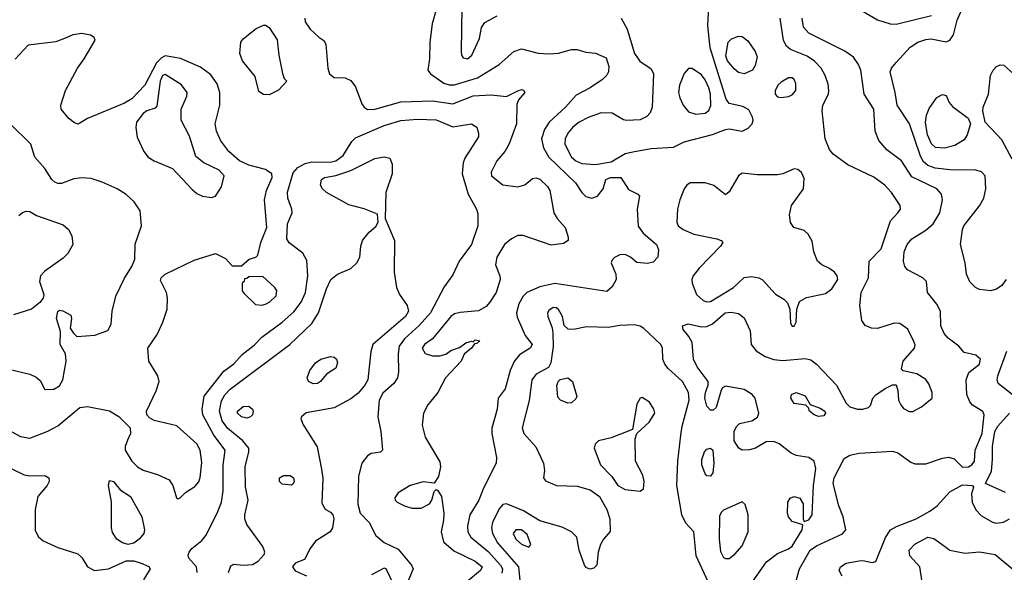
# Model space of a CAD drawing. Extents: x 1173029 to 1307123, y 522559 to 678521.
# Tile 82 of 256: x 1192510 to 1197818, y 569956 to 572937. Entities that reach past the tile are written whole.
import ezdxf

# ---------------------------------------------------------------- set-up
doc = ezdxf.new("R2010")
doc.units = 0

msp = doc.modelspace()

# ---------------------------------------------------------------- linework, layer by layer
at = {"layer": '0CON10XD'}
for points in [[(1194757.8, 572997.8), (1194733.5, 572915), (1194720.6, 572815), (1194720, 572725), (1194710, 572665), (1194724, 572645), (1194797.1, 572595), (1194825, 572584.7), (1194855, 572585.2), (1194977.6, 572622.4), (1195095, 572695.7), (1195126.5, 572723.5), (1195174.8, 572765.2), (1195215, 572779.6), (1195305, 572756.7), (1195365, 572753.1), (1195415, 572755.7), (1195485, 572776.2), (1195515, 572776.2), (1195562.3, 572762.3), (1195615, 572756.2), (1195671.7, 572731.7), (1195685.7, 572685), (1195684.3, 572655), (1195675, 572638), (1195652, 572615), (1195585, 572570), (1195510.2, 572529.8), (1195452.5, 572465), (1195365.3, 572384.7), (1195338.8, 572345), (1195322.3, 572295), (1195333.1, 572245), (1195363.1, 572195), (1195507.3, 572057.3), (1195540.6, 572005), (1195563, 571983), (1195595, 571974.4), (1195624.5, 571985.5), (1195655.7, 572024.3), (1195670, 572075), (1195694.5, 572085.5), (1195750, 572085), (1195791.7, 572021.7), (1195843.3, 571995), (1195851.2, 571985), (1195839.2, 571915), (1195843.7, 571823.7), (1195870.8, 571785), (1195943.8, 571725), (1195953.8, 571695), (1195950, 571655), (1195925, 571628.8), (1195895, 571622.5), (1195837, 571627), (1195803.8, 571655), (1195775, 571670), (1195745, 571668.5), (1195716.4, 571653.6), (1195701.7, 571638.3), (1195698.6, 571625), (1195723.3, 571565), (1195725.6, 571535), (1195704.6, 571495.4), (1195675, 571470), (1195395, 571513.5), (1195313.5, 571496.5), (1195243.3, 571465), (1195223.8, 571445), (1195200.7, 571405), (1195188.7, 571355), (1195192.3, 571332.3), (1195235, 571234), (1195272.9, 571185), (1195262.5, 571165), (1195205, 571128.9), (1195176.5, 571093.5), (1195154.6, 571045), (1195127.5, 570945), (1195088.8, 570895), (1195083.8, 570835), (1195056.3, 570733.7), (1195056.2, 570705), (1195080, 570575), (1195079.2, 570545), (1195009.6, 570410.4), (1194984.6, 570345), (1194937.5, 570265), (1194924, 570205), (1194925.3, 570175), (1194942.3, 570145), (1195035, 570068.9), (1195102.9, 569995), (1195113.2, 569975), (1195109.3, 569950.7)], [(1194893.9, 573005), (1194890, 572765), (1194892.2, 572745), (1194901.4, 572731.4), (1194925, 572725.6), (1194947.5, 572745), (1194988.6, 572835), (1194999.2, 572895), (1195017.8, 572922.2), (1195085, 572958.4)], [(1195752.9, 572945), (1195785, 572885.8), (1195824, 572755), (1195852.5, 572712.5), (1195915, 572672.2), (1195927.1, 572645), (1195919.4, 572465), (1195909.2, 572435), (1195891.2, 572415), (1195855, 572397.1), (1195783, 572393), (1195765, 572396.9), (1195703.4, 572433.4), (1195645, 572434), (1195575, 572409.4), (1195526.4, 572383.6), (1195492.2, 572357.8), (1195465.2, 572324.8), (1195451.1, 572295), (1195448.6, 572265), (1195485.4, 572195), (1195508.2, 572175), (1195540.5, 572160.5), (1195615, 572155.5), (1195699.6, 572170.4), (1195775, 572214.5), (1195825, 572226.5), (1195915, 572242.9), (1196035, 572248.6), (1196092.6, 572277.4), (1196245, 572316.9), (1196315, 572344.6), (1196335, 572347.5), (1196405, 572335.6), (1196437.6, 572352.4), (1196458.6, 572375), (1196464.2, 572395), (1196461.2, 572411.2), (1196440.9, 572450.9), (1196408.8, 572468.8), (1196335.4, 572485.4), (1196318.8, 572508.8), (1196232.1, 572785), (1196219.5, 572905), (1196225.7, 573005)], [(1196975, 573029.5), (1197135, 572935.6), (1197202.5, 572915), (1197235, 572912.7), (1197425, 572959.6)], [(1197827.3, 571535), (1197805, 571503.5), (1197776.9, 571483.1), (1197745, 571474.6), (1197685, 571480.9), (1197663, 571493), (1197633, 571523), (1197613.5, 571565), (1197606.7, 571625), (1197582.2, 571725), (1197592.7, 571805), (1197600.5, 571825), (1197685, 571932.9), (1197708.5, 571975), (1197718.2, 572025), (1197714.4, 572095), (1197696, 572116), (1197665, 572124.6), (1197525, 572126.6), (1197445, 572136.8), (1197405, 572151), (1197381.5, 572171.5), (1197364.7, 572205.3), (1197307.6, 572375), (1197240, 572475), (1197230, 572545), (1197203.1, 572655), (1197210, 572675), (1197235, 572706.9), (1197310.4, 572789.6), (1197352, 572815), (1197395, 572830.4), (1197423, 572833), (1197505, 572817.1), (1197525, 572825.7), (1197544.7, 572855.3), (1197563.2, 572935), (1197599.7, 573015)], [(1194048.2, 572945), (1194049.1, 572925), (1194075.5, 572885), (1194122, 572842), (1194149.2, 572825), (1194160.6, 572805), (1194170.6, 572675), (1194181.1, 572645), (1194205, 572625.4), (1194265, 572623.3), (1194295, 572609.4), (1194320, 572575), (1194355, 572482.9), (1194366.7, 572465), (1194385, 572452.9), (1194425, 572454.1), (1194565, 572493.5), (1194735, 572499.3), (1194845, 572483.8), (1194955, 572525.8), (1195051.9, 572531.9), (1195135, 572522.9), (1195195, 572553.3), (1195215, 572560), (1195227, 572557), (1195232.5, 572545), (1195200, 572505), (1195190.3, 572479.7), (1195188.8, 572375), (1195148.1, 572268.1), (1195124.7, 572225.3), (1195082.2, 572175), (1195052.2, 572115), (1195054.4, 572095), (1195115, 572046.5), (1195195, 572035.7), (1195233.4, 572046.6), (1195275, 572080), (1195295, 572084.3), (1195315, 572077.1), (1195355, 572037.1), (1195368.9, 572015), (1195390, 571895), (1195407.5, 571865), (1195450, 571815), (1195466.1, 571763.9), (1195466.2, 571745), (1195441.2, 571728.8), (1195375, 571720), (1195225, 571773.3), (1195195, 571772.2), (1195162, 571755), (1195123.3, 571725), (1195081.8, 571655), (1195075.6, 571615), (1195098.9, 571555), (1195100.6, 571535), (1195078.9, 571465), (1195045, 571412.5), (1195025, 571390), (1194984.1, 571365.9), (1194885, 571357.8), (1194855, 571350), (1194835, 571335.4), (1194735.6, 571215), (1194691.9, 571185), (1194679.4, 571165), (1194695.7, 571135.7), (1194735, 571124.4), (1194775, 571123.1), (1194807.5, 571132.5), (1194835, 571152), (1194880.7, 571169.3), (1194915, 571193.3), (1194945, 571202.5), (1194955, 571200), (1194965, 571210), (1194990, 571205), (1194975, 571190), (1194961.7, 571188.3), (1194945.9, 571164.1), (1194907, 571133), (1194890, 571095), (1194805.5, 571004.5), (1194764.3, 570925), (1194710.5, 570859.5), (1194687.5, 570815), (1194679.1, 570749.1), (1194695.4, 570685.4), (1194775, 570552.5), (1194777.8, 570525), (1194767, 570473), (1194745, 570437.5), (1194685, 570443.1), (1194616, 570425), (1194550, 570385), (1194531.7, 570358.3), (1194534.2, 570345), (1194544.2, 570335), (1194585, 570314.6), (1194625, 570302.5), (1194675, 570301.2), (1194718.6, 570325), (1194731.4, 570345), (1194745, 570392.5), (1194755, 570402.5), (1194765, 570397.5), (1194784.2, 570364.2), (1194796.4, 570275), (1194795, 570237.5), (1194781.8, 570175), (1194795, 570120.8), (1194851.1, 570071.1), (1194965.8, 570015.8), (1195002.7, 569985), (1194994.6, 569965), (1194920, 569905)], [(1196461.4, 569905), (1196536.9, 570013.1), (1196595, 570057.5), (1196655, 570082.2), (1196675, 570096.9), (1196727.5, 570185), (1196732.5, 570212.5), (1196675, 570230), (1196654.6, 570254.6), (1196650, 570275), (1196651.1, 570335), (1196662.9, 570355), (1196685, 570365.5), (1196715.4, 570355.4), (1196732.9, 570325), (1196733.8, 570243.8), (1196740, 570230), (1196765, 570238), (1196782.9, 570265), (1196788.9, 570425), (1196802.9, 570515), (1196792.9, 570555), (1196765, 570575.4), (1196696.4, 570586.4), (1196668.5, 570598.5), (1196605, 570648), (1196575, 570661.2), (1196535, 570658.8), (1196477.5, 570625), (1196445, 570615.7), (1196405, 570615.6), (1196387.5, 570625), (1196362.2, 570665), (1196362.6, 570717.4), (1196375.5, 570744.5), (1196390.7, 570759.3), (1196457, 570773), (1196487.3, 570792.7), (1196494, 570815), (1196474.4, 570895), (1196458.6, 570915), (1196415, 570941.2), (1196315, 570960.8), (1196299.4, 570950.6), (1196292.4, 570937.6), (1196264.5, 570845.5), (1196249.1, 570830.9), (1196235, 570830.8), (1196215, 570852.5), (1196202.9, 570895), (1196206.6, 570925), (1196222.5, 570965), (1196222.5, 570985), (1196162.8, 571065), (1196142, 571105), (1196134.6, 571195), (1196117.6, 571227.6), (1196086.2, 571265), (1196083.9, 571286.1), (1196114.1, 571295.9), (1196185, 571279.5), (1196215, 571282.5), (1196245, 571296.6), (1196313.5, 571355), (1196345, 571359.3), (1196385, 571352.5), (1196415, 571329.2), (1196448.3, 571258.3), (1196453.6, 571185), (1196480.6, 571150.6), (1196529.6, 571119.6), (1196575, 571103.1), (1196625, 571099.2), (1196745, 571109.1), (1196775, 571101.8), (1196805, 571077.9), (1196913.6, 570965), (1196965, 570868), (1196985, 570848), (1197025.8, 570835.8), (1197055, 570835.8), (1197085.7, 570844.3), (1197096.2, 570855), (1197109.2, 570895), (1197125, 570914), (1197175, 570948), (1197215, 570966.7), (1197235, 570967.5), (1197244, 570936), (1197248.5, 570885), (1197259.4, 570859.4), (1197275, 570838.6), (1197305, 570823.1), (1197325, 570823.5), (1197372.1, 570847.9), (1197429.2, 570895), (1197430, 570925), (1197411.8, 570971.8), (1197395, 570995.6), (1197346, 571026), (1197272, 571042), (1197263.8, 571053.8), (1197273.3, 571095), (1197333.1, 571165), (1197337, 571183), (1197330.9, 571200.9), (1197297.4, 571267.4), (1197255, 571298), (1197225, 571299.4), (1197135, 571270.4), (1197102.8, 571272.8), (1197067.7, 571287.7), (1197049.5, 571315), (1197038.9, 571395), (1197047.3, 571465), (1197085.4, 571545), (1197090, 571635), (1197155, 571701.4), (1197205, 571852), (1197244, 571895), (1197258, 571915), (1197256, 571935), (1197210, 572005), (1197174.3, 572045), (1197115, 572087.5), (1196973.9, 572153.9), (1196895, 572211.4), (1196875, 572236), (1196852.1, 572295), (1196836.4, 572445), (1196840, 572475), (1196869.5, 572535), (1196872.7, 572555), (1196869.1, 572589.1), (1196852.7, 572635), (1196830, 572675), (1196795, 572713.6), (1196755, 572740), (1196665, 572776.7), (1196644.3, 572794.3), (1196627.6, 572825), (1196609.1, 572945)], [(1196694.6, 569905), (1196713.8, 569975), (1196771.8, 570075), (1196805, 570098.8), (1196946, 570164), (1196964.3, 570185), (1196949.5, 570255), (1196925.3, 570315.3), (1196895.6, 570435), (1196901.5, 570465), (1196955, 570570), (1196985, 570588.6), (1197035, 570599.2), (1197215, 570608.8), (1197245, 570600.5), (1197315, 570549.2), (1197335, 570540.8), (1197395, 570541.5), (1197485, 570572.4), (1197516.7, 570576.7), (1197547.6, 570567.6), (1197593.5, 570523.5), (1197625.6, 570525.6), (1197643.3, 570535), (1197657.5, 570555), (1197661.5, 570615), (1197699, 570705), (1197710, 570805), (1197702.7, 570822.7), (1197647, 570857), (1197632, 570875), (1197615.7, 570915.7), (1197611.9, 570995), (1197627, 571033), (1197685, 571078.8), (1197690, 571105), (1197665, 571127.5), (1197601.7, 571141.7), (1197573.8, 571175), (1197515, 571218.5), (1197493.4, 571243.4), (1197475.4, 571285), (1197474.5, 571365), (1197455, 571402.5), (1197404, 571465), (1197398, 571525), (1197378.8, 571545), (1197297, 571587), (1197282.1, 571605), (1197273.9, 571635), (1197278, 571685), (1197294.6, 571725), (1197319.5, 571755), (1197395, 571800.8), (1197435, 571835.6), (1197470, 571895), (1197484.6, 571965), (1197478.8, 571995), (1197454.8, 572024.8), (1197320.1, 572090.1), (1197263.5, 572175), (1197184, 572235), (1197140.8, 572285), (1197121.9, 572335), (1197114.4, 572455), (1197062.7, 572535), (1197044.6, 572665), (1197032.5, 572695), (1197004.7, 572734.7), (1196958, 572768), (1196764.8, 572864.8), (1196736.3, 572896.3), (1196727.8, 572945)], [(1193855, 572531.8), (1193825, 572532.5), (1193800.2, 572550.2), (1193780.3, 572630.3), (1193711.8, 572715), (1193697.3, 572755), (1193702.5, 572815), (1193715, 572834.3), (1193785, 572888.9), (1193825, 572908.1), (1193835, 572908.1), (1193855, 572894.4), (1193898.9, 572828.9), (1193907.5, 572745), (1193927, 572647), (1193935, 572620), (1193950, 572605), (1193905, 572556.2), (1193855, 572531.8)], [(1192398.8, 570748.8), (1192515, 570689.2), (1192565, 570679.6), (1192662.1, 570717.9), (1192715, 570746.7), (1192834.6, 570845.4), (1192875, 570850.5), (1192995, 570826.8), (1193045, 570795.5), (1193105.7, 570735), (1193107.5, 570705), (1193091.9, 570668.1), (1193078.8, 570635), (1193078.5, 570615), (1193115.2, 570555.2), (1193144.5, 570525), (1193175, 570506), (1193252.9, 570482.9), (1193316.2, 570455), (1193336, 570425), (1193355, 570357.5), (1193365, 570352.5), (1193375, 570357.5), (1193403.9, 570386.1), (1193455, 570418), (1193475, 570444), (1193483.3, 570466.7), (1193492.7, 570547.3), (1193482.2, 570615), (1193465, 570648.2), (1193356.8, 570746.7), (1193235.4, 570775.4), (1193209.7, 570789.7), (1193195.8, 570805.8), (1193194.3, 570825), (1193246.7, 570935), (1193261.4, 570985), (1193254.3, 571015), (1193205.5, 571095.5), (1193200.6, 571165), (1193251.9, 571238.1), (1193282.2, 571305), (1193304.3, 571375), (1193306.9, 571435), (1193301.9, 571465), (1193269.5, 571529.5), (1193272.5, 571545), (1193294.2, 571565), (1193451.1, 571638.9), (1193565, 571675.6), (1193619.1, 571649.1), (1193655, 571610), (1193705, 571610), (1193747.5, 571645), (1193783.3, 571656.7), (1193793.6, 571666.4), (1193809.5, 571735), (1193842.2, 571815), (1193830.6, 571965), (1193841.2, 572015), (1193870.7, 572085), (1193868.8, 572105), (1193835, 572129.4), (1193745, 572151.6), (1193694.4, 572175), (1193637.8, 572225), (1193593.6, 572283.6), (1193570.8, 572335), (1193563.2, 572375), (1193589.1, 572475), (1193588.5, 572545), (1193575, 572591.2), (1193539.8, 572639.8), (1193485, 572681.2), (1193377.5, 572727.5), (1193295, 572741.1), (1193275, 572731.7), (1193247.8, 572705), (1193185, 572584.6), (1193115, 572510.3), (1193075, 572485.9), (1192875.5, 572404.5), (1192825, 572372.5), (1192805, 572380), (1192775, 572403.3), (1192733.8, 572455), (1192731.2, 572475), (1192756.5, 572555), (1192821.8, 572675), (1192858, 572725), (1192917, 572827), (1192910.9, 572840.9), (1192892.6, 572852.6), (1192845, 572862.3), (1192796.2, 572855), (1192760.4, 572839.6), (1192705, 572816.9), (1192555, 572799.4), (1192485.9, 572724.1)], [(1196415, 572644.5), (1196385, 572652.5), (1196361.9, 572671.9), (1196325.4, 572715), (1196317.3, 572742.7), (1196328.9, 572815), (1196346.9, 572833.1), (1196385, 572848.5), (1196405, 572846.1), (1196435, 572823.5), (1196474.7, 572764.7), (1196486.2, 572736.2), (1196475, 572690), (1196460.8, 572665), (1196415, 572644.5)], [(1197861.3, 572185), (1197805, 572288.5), (1197715.7, 572385), (1197702.5, 572445), (1197704.2, 572465), (1197732.7, 572535), (1197744.4, 572635), (1197758.1, 572665), (1197776.3, 572683.7), (1197795, 572692.9), (1197815, 572692.5), (1197868, 572645)], [(1193545, 571977.9), (1193565, 571984.6), (1193598, 572035), (1193612.7, 572095), (1193584.8, 572124.8), (1193503.1, 572165), (1193459.8, 572199.8), (1193425, 572308.8), (1193380, 572395), (1193380, 572455), (1193411.9, 572525), (1193412.2, 572545), (1193381.9, 572585), (1193295, 572642.1), (1193279.6, 572635), (1193268, 572605), (1193250, 572470), (1193240, 572460), (1193195, 572445.4), (1193175, 572431.5), (1193140.3, 572385), (1193136.5, 572355), (1193144.1, 572304.1), (1193178.5, 572225), (1193201.9, 572195), (1193234.2, 572175), (1193334.1, 572134.1), (1193440.3, 572020.3), (1193465, 571999.6), (1193495, 571985.4), (1193545, 571977.9)], [(1196155, 572428), (1196205, 572431.8), (1196225, 572446.7), (1196235.7, 572474.3), (1196234.7, 572535), (1196225, 572570), (1196205, 572613.3), (1196185, 572640), (1196135, 572674.4), (1196115, 572674.3), (1196092.9, 572647.1), (1196066.6, 572583.4), (1196062.5, 572545), (1196068.9, 572515), (1196086.2, 572475), (1196115, 572440), (1196155, 572428)], [(1196615, 572517.1), (1196655, 572523.1), (1196675, 572530.8), (1196694.4, 572555.6), (1196695, 572592.5), (1196685.7, 572615), (1196675, 572624), (1196655, 572622.5), (1196615, 572599.2), (1196599.2, 572585), (1196583.1, 572555), (1196582.5, 572535), (1196595, 572520.8), (1196615, 572517.1)], [(1197495, 572244.6), (1197447.4, 572247.4), (1197425, 572266.7), (1197404.8, 572315), (1197393.9, 572385), (1197398.1, 572421.9), (1197413, 572457), (1197455, 572516.7), (1197485, 572533.3), (1197505, 572527.5), (1197520.3, 572490.3), (1197538.3, 572468.3), (1197623.8, 572405), (1197636, 572375), (1197618.6, 572315), (1197601.4, 572288.6), (1197551.9, 572258.1), (1197495, 572244.6)], [(1192645, 570942.5), (1192695, 570944), (1192725, 570962), (1192743.3, 570995), (1192761.2, 571095), (1192757.5, 571135), (1192728.8, 571185), (1192730, 571255), (1192709.2, 571325), (1192715, 571362.5), (1192725, 571370), (1192743.6, 571366.4), (1192785, 571342.5), (1192790, 571325), (1192783, 571273), (1192800, 571245), (1192818.3, 571228.3), (1192915, 571234.4), (1192985, 571260), (1193002.9, 571295), (1193009.1, 571365), (1193028.2, 571445), (1193075, 571541.9), (1193115.3, 571605), (1193130.3, 571645), (1193133.5, 571726.5), (1193166, 571825), (1193160.3, 571905), (1193126.8, 571955), (1193085, 571994.6), (1193035.6, 572025), (1192955, 572061.3), (1192895, 572080.8), (1192845, 572083.8), (1192801.4, 572078.6), (1192735, 572053.1), (1192715, 572052.9), (1192700.2, 572060.2), (1192684.3, 572075), (1192645.7, 572135), (1192592.5, 572195), (1192570, 572265), (1192459.5, 572375)], [(1193467.1, 569955), (1193463.3, 569985), (1193422.3, 570032.3), (1193418, 570048), (1193422.9, 570065), (1193438.6, 570085), (1193492.3, 570127.7), (1193513.8, 570155), (1193575.2, 570274.8), (1193598, 570335), (1193606.7, 570395), (1193606.8, 570535), (1193613.3, 570573.3), (1193617.8, 570615), (1193557.1, 570695), (1193498.2, 570805), (1193493.4, 570835), (1193504.3, 570905.7), (1193609.9, 571040.1), (1193665, 571080.4), (1193708.8, 571131.2), (1193775, 571181.5), (1193815, 571223.8), (1193925.2, 571304.8), (1193988.7, 571361.3), (1194027.5, 571412.5), (1194050.8, 571465), (1194063.8, 571555), (1194057.9, 571637.9), (1194037.1, 571677.1), (1193962.6, 571732.6), (1193951.1, 571755), (1193953.5, 571835), (1193979.4, 571895), (1193977.8, 571915), (1193955.5, 571975), (1193953.5, 572006.5), (1193985, 572110.6), (1194009.6, 572140.4), (1194049.2, 572160.8), (1194085, 572169.3), (1194185, 572169.2), (1194215, 572175.2), (1194254.6, 572205), (1194299.9, 572280.1), (1194319.7, 572300.3), (1194475, 572365.8), (1194565, 572393.3), (1194655, 572400.3), (1194755, 572396.4), (1194845, 572359.6), (1194945, 572375.6), (1194975, 572357.5), (1194984.2, 572325), (1194982.9, 572305), (1194910, 572190), (1194901.2, 572165), (1194894.7, 572104.7), (1194927.8, 571995), (1194972.5, 571915), (1194979.5, 571889.5), (1194979.2, 571825), (1194946.5, 571725), (1194879.4, 571635), (1194845, 571560), (1194798, 571495), (1194724, 571355), (1194663, 571287), (1194584.6, 571215.4), (1194555.8, 571175), (1194549.7, 571135), (1194552.1, 571035), (1194546.2, 571005), (1194527.3, 570975), (1194467.2, 570922.8), (1194448.9, 570885), (1194440.8, 570795), (1194457.1, 570715), (1194466.7, 570615), (1194455.9, 570604.1), (1194405, 570596), (1194385, 570584), (1194354.6, 570545.4), (1194337.3, 570475), (1194332.9, 570322.9), (1194345.4, 570275.4), (1194394.4, 570224.4), (1194430, 570155), (1194475, 570116.7), (1194550.9, 570080.9), (1194621.8, 569995), (1194631.5, 569975), (1194592.7, 569885)], [(1193635.6, 569955), (1193648.7, 569991.3), (1193665, 570000), (1193715, 569994.3), (1193765, 569998.6), (1193795, 570016), (1193827.9, 570052.1), (1193832, 570065), (1193820, 570095), (1193734.5, 570214.5), (1193724.4, 570245), (1193723.6, 570265), (1193741.2, 570345), (1193727.7, 570417.7), (1193725.9, 570525), (1193745.3, 570605), (1193744.7, 570625), (1193713.3, 570665), (1193631.9, 570731.9), (1193602.1, 570772.1), (1193587.1, 570825), (1193598.7, 570881.3), (1193616.2, 570913.8), (1193645, 570943.2), (1193966.5, 571185), (1194085, 571298.2), (1194121.3, 571355), (1194164.8, 571485.2), (1194188.2, 571535), (1194223.1, 571565), (1194295, 571595.3), (1194327.9, 571625), (1194343.2, 571655), (1194349.2, 571715), (1194358.5, 571745), (1194395, 571790.8), (1194429.5, 571820.5), (1194442.5, 571845), (1194438.3, 571888.3), (1194367.3, 571917.3), (1194285, 571937.8), (1194164, 572005), (1194142, 572025), (1194132, 572045), (1194136.7, 572075), (1194152.5, 572085), (1194215, 572096), (1194295, 572123.2), (1194425, 572187.8), (1194475, 572197.5), (1194505, 572190), (1194517.7, 572157.7), (1194518.1, 572105), (1194484, 572005), (1194480, 571865), (1194530.6, 571745), (1194529.2, 571575), (1194542, 571492), (1194556.8, 571455), (1194599.7, 571395), (1194605.9, 571365), (1194590, 571335), (1194414.4, 571185), (1194403, 571147), (1194386.9, 570995), (1194371.5, 570965), (1194335, 570922.2), (1194295, 570891.8), (1194205, 570843.3), (1194055, 570815.5), (1194028.8, 570795), (1194026, 570785), (1194035.7, 570755), (1194113.2, 570633.2), (1194137, 570513), (1194143.8, 570463.8), (1194138.3, 570328.3), (1194157.1, 570297.1), (1194185, 570280.8), (1194198.5, 570265), (1194203.3, 570245), (1194195.6, 570195), (1194183.3, 570175), (1194105, 570124.3), (1194076.5, 570085), (1194046, 570025), (1193995.4, 570004.6), (1193980.6, 569985), (1193995, 569963.5), (1194056.5, 569936.5)], [(1196685, 571283.3), (1196696.2, 571305), (1196698.8, 571375), (1196714.1, 571415.9), (1196751.2, 571438.8), (1196855, 571459.4), (1196887.8, 571485), (1196921.5, 571535), (1196917.5, 571555), (1196902.2, 571575), (1196875, 571595.5), (1196833.8, 571613.8), (1196810.8, 571635), (1196791.4, 571685), (1196782.4, 571742.4), (1196760.3, 571780.3), (1196739.1, 571799.1), (1196684, 571815), (1196665, 571843.3), (1196660, 571885), (1196671.1, 571935), (1196736, 572025), (1196739.5, 572079.5), (1196725, 572113.3), (1196705, 572128), (1196685, 572132), (1196625, 572105.6), (1196595, 572099.5), (1196485, 572099.2), (1196405, 572108.6), (1196384.3, 572095), (1196335, 572008.8), (1196315, 571992), (1196251.7, 572041.7), (1196205, 572057.3), (1196125, 572056.9), (1196105.8, 572045), (1196092.2, 572025), (1196068.2, 571965), (1196056.7, 571915), (1196053.3, 571845), (1196060, 571825), (1196087.1, 571805), (1196145, 571779.1), (1196267.5, 571755), (1196292.5, 571745), (1196300, 571735), (1196288.8, 571715), (1196173.1, 571596.9), (1196140.8, 571555), (1196133.8, 571535), (1196136, 571516), (1196159.2, 571455), (1196195, 571421.5), (1196215, 571414.6), (1196235, 571416.7), (1196358.4, 571491.6), (1196415, 571545.8), (1196455, 571551.9), (1196494.5, 571544.5), (1196515, 571534), (1196585, 571456), (1196629.2, 571429.2), (1196649.2, 571409.2), (1196661.2, 571375), (1196665, 571300), (1196675, 571283.3), (1196685, 571283.3)], [(1192505, 571881.2), (1192525, 571897.5), (1192545, 571904.3), (1192565, 571902.9), (1192601.1, 571881.1), (1192745, 571829.4), (1192772.5, 571805), (1192791.1, 571771.1), (1192796.7, 571725), (1192770, 571675), (1192745, 571650), (1192645, 571580.5), (1192622.3, 571555), (1192617.7, 571525), (1192640.6, 571455), (1192635.8, 571435), (1192619.4, 571410.6), (1192574.6, 571375.4), (1192476.2, 571345)], [(1193815, 571396.9), (1193835, 571402.2), (1193858.6, 571415), (1193892, 571448), (1193895.8, 571474.2), (1193885, 571492), (1193821.7, 571551.7), (1193745, 571550), (1193735, 571540), (1193721.7, 571538.3), (1193720, 571525), (1193710, 571515), (1193710, 571475), (1193720.7, 571460.7), (1193780.9, 571400.9), (1193815, 571396.9)], [(1196221.8, 569905), (1196156.7, 570045), (1196144.6, 570174.6), (1196101.8, 570221.8), (1196079.6, 570265), (1196053.3, 570425), (1196057.5, 570555), (1196074.3, 570695), (1196082.1, 570745), (1196120, 570885), (1196115.9, 570925), (1196082.5, 570985), (1196006.2, 571055), (1195988.8, 571078.8), (1195977.9, 571105), (1195974.6, 571165), (1195966.4, 571185), (1195875, 571270.5), (1195855, 571284.5), (1195825, 571290.9), (1195745, 571287.8), (1195683.3, 571276.7), (1195565, 571279.5), (1195495, 571265.6), (1195467.6, 571267.6), (1195445, 571286.7), (1195436.4, 571335), (1195415, 571374.4), (1195403, 571383), (1195385.5, 571384.5), (1195362.3, 571367.7), (1195355.6, 571355), (1195356.7, 571335), (1195380, 571275), (1195384.6, 571245), (1195386.8, 571173.3), (1195373.8, 571086.2), (1195360, 571060), (1195295, 571025.4), (1195270.4, 570995), (1195257.1, 570882.9), (1195219.4, 570735), (1195228.6, 570705), (1195291.9, 570631.9), (1195334.2, 570545), (1195340, 570505), (1195333.8, 570465), (1195345, 570450), (1195404.5, 570424.5), (1195515, 570420.5), (1195585, 570401.5), (1195635.4, 570365), (1195675, 570294), (1195692.2, 570245), (1195694.2, 570175.8), (1195658, 570135), (1195640.8, 570105), (1195628.6, 570065), (1195621.4, 569995), (1195605, 569977.8), (1195585, 569973.1), (1195565, 569980.6), (1195554.6, 569995), (1195525.6, 570075), (1195514.3, 570145), (1195484.2, 570175), (1195435, 570200), (1195313.8, 570233.8), (1195227, 570287), (1195135, 570325.5), (1195115, 570321.1), (1195095, 570297.8), (1195058.8, 570225), (1195054.3, 570195), (1195058.5, 570165), (1195086, 570115), (1195198.4, 569985), (1195209.1, 569875)], [(1197860.4, 570915), (1197785.5, 570975), (1197780, 570995), (1197783.5, 571015), (1197831.8, 571148.2)], [(1194092.4, 570972.4), (1194066.2, 570985), (1194060, 571005), (1194074.2, 571045), (1194104, 571085), (1194133.3, 571105), (1194185, 571120.8), (1194205, 571117.1), (1194217.5, 571105), (1194224.2, 571085), (1194215, 571056.7), (1194165, 571023.8), (1194132, 570985), (1194115, 570974.4), (1194092.4, 570972.4)], [(1192444, 571054), (1192565, 571025.5), (1192598.6, 571008.6), (1192619.7, 570989.7), (1192645, 570942.5)], [(1195465, 570868), (1195425, 570883.8), (1195410.5, 570900.5), (1195406.4, 570963.6), (1195413.3, 570985), (1195424.1, 570995.9), (1195465, 571004.2), (1195490, 570985), (1195514, 570905), (1195509.1, 570890.9), (1195485, 570870), (1195465, 570868)], [(1196815.9, 570795.9), (1196792.5, 570805), (1196767.5, 570825), (1196762.5, 570842.5), (1196747.5, 570857.5), (1196685, 570865.7), (1196666.5, 570895), (1196670.6, 570915), (1196695.5, 570925.5), (1196745, 570908), (1196771.7, 570861.7), (1196825, 570842), (1196850.8, 570825), (1196854, 570815), (1196845, 570800.8), (1196815.9, 570795.9)], [(1195855, 570393.8), (1195873.9, 570406.1), (1195877.5, 570445), (1195869.1, 570479.1), (1195830, 570555), (1195828, 570675), (1195837.5, 570705), (1195904, 570765), (1195934, 570815), (1195929.2, 570835), (1195905, 570873.8), (1195865, 570898.8), (1195854.3, 570895.7), (1195836.6, 570863.4), (1195813.9, 570726.1), (1195698.5, 570681.5), (1195630, 570665), (1195612.2, 570647.8), (1195606.9, 570625), (1195640.4, 570535), (1195702.2, 570472.2), (1195735.5, 570425), (1195775, 570402), (1195855, 570393.8)], [(1193735, 570787.8), (1193705, 570794.5), (1193685, 570814), (1193684.4, 570825), (1193715, 570851.1), (1193745, 570851.4), (1193765, 570835.8), (1193768.9, 570825), (1193765.7, 570805), (1193755, 570794.4), (1193735, 570787.8)], [(1197825, 570386.7), (1197716.7, 570435), (1197748.6, 570501.4), (1197754.1, 570565), (1197755.2, 570635.2), (1197766.7, 570715), (1197784, 570745), (1197846, 570815)], [(1196235, 570474), (1196215, 570476.2), (1196205, 570486.2), (1196186.7, 570535), (1196188.1, 570565), (1196202, 570605), (1196215, 570620), (1196235, 570625.8), (1196247.5, 570615), (1196251.5, 570545), (1196246.8, 570493.2), (1196235, 570474)], [(1192411.7, 570541.7), (1192535, 570481.9), (1192565, 570475.6), (1192645, 570478.1), (1192668, 570465), (1192668.6, 570445), (1192658.9, 570425), (1192607.5, 570365), (1192593.6, 570295), (1192593, 570183), (1192609.5, 570149.5), (1192636.5, 570126.5), (1192715, 570090), (1192824, 570055), (1192845.5, 570035.5), (1192875.6, 569985), (1192913.8, 569965), (1192988.8, 569975), (1193085, 570017.1), (1193125, 570017.1), (1193165.5, 570005.5), (1193207, 569987), (1193213.3, 569975), (1193176.7, 569915)], [(1193095, 570106.5), (1193065, 570114.5), (1193034.3, 570135), (1193009.8, 570169.8), (1193004.5, 570195), (1193005.6, 570335.6), (1192988.1, 570425), (1192995, 570451.2), (1193015, 570445.8), (1193051.5, 570401.5), (1193107.8, 570365), (1193167.8, 570255), (1193182.9, 570185), (1193178.6, 570165), (1193154.3, 570135), (1193125, 570113.3), (1193095, 570106.5)], [(1193975, 570426.7), (1193925, 570431.2), (1193911.2, 570445), (1193910, 570465), (1193931.7, 570478.3), (1193967.7, 570477.7), (1193986.2, 570465), (1193990, 570445), (1193985, 570433.3), (1193975, 570426.7)], [(1196943.8, 569935), (1196928, 569965), (1196935, 569986), (1196965, 570004.3), (1197035, 570017.1), (1197055, 570020), (1197105, 570008.8), (1197125, 570013.8), (1197177.1, 570142.9), (1197205.3, 570184.7), (1197236.5, 570203.5), (1197342.9, 570245), (1197417.1, 570285), (1197456.4, 570313.6), (1197525, 570389.5), (1197593, 570427), (1197646.7, 570425), (1197651.2, 570415), (1197641.1, 570378.9), (1197644.1, 570335), (1197665, 570293.3), (1197695, 570260.5), (1197755, 570226.5), (1197775, 570221.8), (1197813, 570227), (1197846, 570245)], [(1196315, 570029.4), (1196335, 570030), (1196365, 570052.9), (1196405, 570098), (1196436.9, 570175), (1196437.1, 570265), (1196421.7, 570321.7), (1196405, 570335.7), (1196305, 570291.1), (1196291.2, 570278.8), (1196281.9, 570258.1), (1196281.1, 570135), (1196288.3, 570068.3), (1196305, 570035.7), (1196315, 570029.4)], [(1195255, 570091.2), (1195266.2, 570105), (1195245, 570160), (1195215, 570185.3), (1195184.3, 570185), (1195170.5, 570165), (1195184.6, 570135), (1195215, 570106.9), (1195255, 570091.2)], [(1197375.7, 569905), (1197363.5, 569985), (1197308.5, 570045), (1197304.5, 570075), (1197335, 570108.2), (1197405, 570144.5), (1197437.7, 570137.7), (1197495, 570096.5), (1197525, 570075.6), (1197605, 570059.2), (1197684.4, 570065.6), (1197768, 570052), (1197874.1, 569964.1)], [(1194529.1, 569885), (1194485.8, 569975), (1194475, 569978.8), (1194407, 569943)]]:
    msp.add_lwpolyline(points, dxfattribs=at)

doc.saveas('drawing.dxf')
